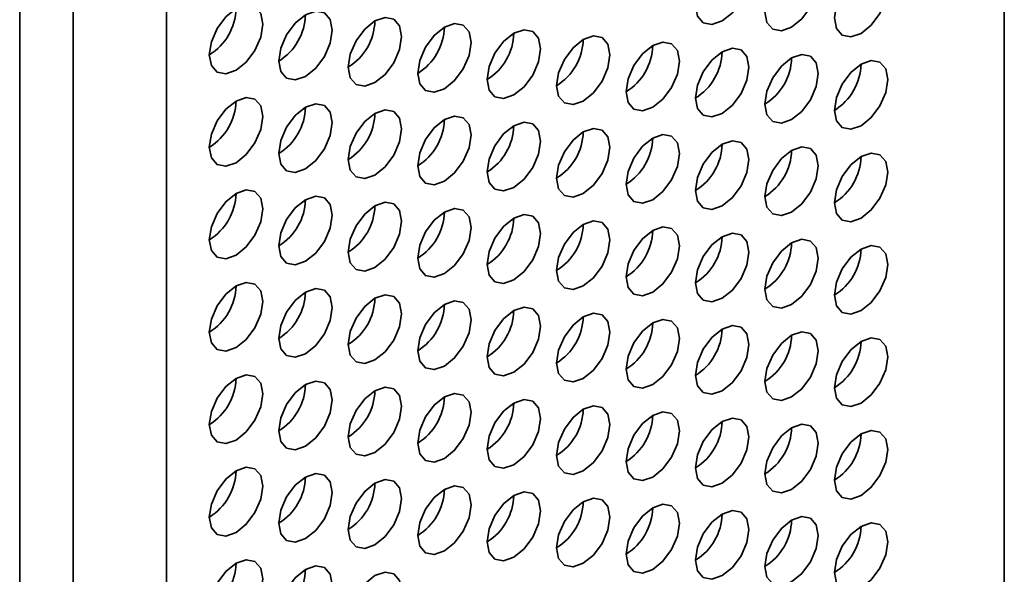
# Model space of a CAD drawing. Header units: millimetres. Extents: x 2 to 1120, y -2 to 861.
# Tile 221 of 226: x 976.54 to 985.23, y 611.13 to 616.03. Entities that reach past the tile are written whole.
import ezdxf

# ---------------------------------------------------------------- set-up
doc = ezdxf.new("R2010")
doc.units = ezdxf.units.MM

msp = doc.modelspace()

# ---------------------------------------------------------------- linework, layer by layer
at = {"color": 7, "linetype": 'Continuous', "lineweight": 35}
for p, q in [((985.2279, 504.6048), (985.2279, 628.9549)), ((977.8355, 624.9684), (977.8355, 499.4046)), ((976.5391, 498.7359), (976.5391, 624.6846)), ((977.0105, 498.9284), (977.0105, 624.4921))]:
    msp.add_line(p, q, dxfattribs=at)
at = {"color": 7, "linetype": 'Continuous', "lineweight": 35, "flags": 128}
for points in [[(982.7381, 616.0143), (982.8283, 616.0871), (982.9048, 616.1902), (982.9559, 616.308), (982.9738, 616.4225), (982.9559, 616.5163), (982.9048, 616.5751), (982.8283, 616.59), (982.7381, 616.5586), (982.6479, 616.4859), (982.5714, 616.3827), (982.5203, 616.2649), (982.5024, 616.1504), (982.5203, 616.0566), (982.5714, 615.9978), (982.6479, 615.9829), (982.7381, 616.0143)], [(983.3509, 615.9598), (983.4411, 616.0326), (983.5176, 616.1357), (983.5687, 616.2535), (983.5866, 616.368), (983.5687, 616.4618), (983.5176, 616.5206), (983.4411, 616.5355), (983.3509, 616.5042), (983.2607, 616.4314), (983.1843, 616.3282), (983.1332, 616.2104), (983.1152, 616.0959), (983.1332, 616.0021), (983.1843, 615.9433), (983.2607, 615.9284), (983.3509, 615.9598)], [(983.9638, 615.9053), (984.054, 615.9781), (984.1304, 616.0812), (984.1815, 616.199), (984.1995, 616.3135), (984.1815, 616.4073), (984.1304, 616.4662), (984.054, 616.481), (983.9638, 616.4497), (983.8736, 616.3769), (983.7971, 616.2737), (983.746, 616.1559), (983.7281, 616.0414), (983.746, 615.9476), (983.7971, 615.8888), (983.8736, 615.8739), (983.9638, 615.9053)], [(978.4483, 615.5792), (978.5385, 615.652), (978.615, 615.7551), (978.6661, 615.8729), (978.684, 615.9874), (978.6661, 616.0813), (978.615, 616.1401), (978.5385, 616.1549), (978.4483, 616.1236), (978.3581, 616.0508), (978.2817, 615.9476), (978.2306, 615.8298), (978.2126, 615.7153), (978.2306, 615.6215), (978.2817, 615.5627), (978.3581, 615.5478), (978.4483, 615.5792)], [(979.0612, 615.5247), (979.1514, 615.5975), (979.2278, 615.7006), (979.2789, 615.8184), (979.2969, 615.933), (979.2789, 616.0268), (979.2278, 616.0856), (979.1514, 616.1004), (979.0612, 616.0691), (978.971, 615.9963), (978.8945, 615.8931), (978.8434, 615.7753), (978.8254, 615.6608), (978.8434, 615.567), (978.8945, 615.5082), (978.971, 615.4934), (979.0612, 615.5247)], [(979.674, 615.4702), (979.7642, 615.543), (979.8406, 615.6461), (979.8917, 615.7639), (979.9097, 615.8785), (979.8917, 615.9723), (979.8406, 616.0311), (979.7642, 616.0459), (979.674, 616.0146), (979.5838, 615.9418), (979.5073, 615.8386), (979.4562, 615.7208), (979.4383, 615.6063), (979.4562, 615.5125), (979.5073, 615.4537), (979.5838, 615.4389), (979.674, 615.4702)], [(980.2868, 615.4157), (980.377, 615.4885), (980.4535, 615.5917), (980.5046, 615.7095), (980.5225, 615.824), (980.5046, 615.9178), (980.4535, 615.9766), (980.377, 615.9914), (980.2868, 615.9601), (980.1966, 615.8873), (980.1201, 615.7841), (980.069, 615.6663), (980.0511, 615.5518), (980.069, 615.458), (980.1201, 615.3992), (980.1966, 615.3844), (980.2868, 615.4157)], [(980.8996, 615.3612), (980.9898, 615.434), (981.0663, 615.5372), (981.1174, 615.655), (981.1353, 615.7695), (981.1174, 615.8633), (981.0663, 615.9221), (980.9898, 615.9369), (980.8996, 615.9056), (980.8094, 615.8328), (980.733, 615.7297), (980.6819, 615.6119), (980.6639, 615.4973), (980.6819, 615.4035), (980.733, 615.3447), (980.8094, 615.3299), (980.8996, 615.3612)], [(981.5125, 615.3067), (981.6027, 615.3795), (981.6791, 615.4827), (981.7302, 615.6005), (981.7482, 615.715), (981.7302, 615.8088), (981.6791, 615.8676), (981.6027, 615.8824), (981.5125, 615.8511), (981.4223, 615.7783), (981.3458, 615.6752), (981.2947, 615.5574), (981.2768, 615.4428), (981.2947, 615.349), (981.3458, 615.2902), (981.4223, 615.2754), (981.5125, 615.3067)], [(982.1253, 615.2522), (982.2155, 615.325), (982.2919, 615.4282), (982.343, 615.546), (982.361, 615.6605), (982.343, 615.7543), (982.2919, 615.8131), (982.2155, 615.828), (982.1253, 615.7966), (982.0351, 615.7238), (981.9586, 615.6207), (981.9075, 615.5029), (981.8896, 615.3884), (981.9075, 615.2946), (981.9586, 615.2357), (982.0351, 615.2209), (982.1253, 615.2522)], [(982.7381, 615.1977), (982.8283, 615.2705), (982.9048, 615.3737), (982.9559, 615.4915), (982.9738, 615.606), (982.9559, 615.6998), (982.9048, 615.7586), (982.8283, 615.7735), (982.7381, 615.7421), (982.6479, 615.6693), (982.5714, 615.5662), (982.5203, 615.4484), (982.5024, 615.3339), (982.5203, 615.2401), (982.5714, 615.1813), (982.6479, 615.1664), (982.7381, 615.1977)], [(983.3509, 615.1433), (983.4411, 615.216), (983.5176, 615.3192), (983.5687, 615.437), (983.5866, 615.5515), (983.5687, 615.6453), (983.5176, 615.7041), (983.4411, 615.719), (983.3509, 615.6876), (983.2607, 615.6148), (983.1843, 615.5117), (983.1332, 615.3939), (983.1152, 615.2794), (983.1332, 615.1856), (983.1843, 615.1268), (983.2607, 615.1119), (983.3509, 615.1433)], [(983.9638, 615.0888), (984.054, 615.1615), (984.1304, 615.2647), (984.1815, 615.3825), (984.1995, 615.497), (984.1815, 615.5908), (984.1304, 615.6496), (984.054, 615.6645), (983.9638, 615.6331), (983.8736, 615.5603), (983.7971, 615.4572), (983.746, 615.3394), (983.7281, 615.2249), (983.746, 615.1311), (983.7971, 615.0723), (983.8736, 615.0574), (983.9638, 615.0888)], [(978.4483, 614.7627), (978.5385, 614.8354), (978.615, 614.9386), (978.6661, 615.0564), (978.684, 615.1709), (978.6661, 615.2647), (978.615, 615.3235), (978.5385, 615.3384), (978.4483, 615.307), (978.3581, 615.2342), (978.2817, 615.1311), (978.2306, 615.0133), (978.2126, 614.8988), (978.2306, 614.805), (978.2817, 614.7462), (978.3581, 614.7313), (978.4483, 614.7627)], [(979.0612, 614.7082), (979.1514, 614.781), (979.2278, 614.8841), (979.2789, 615.0019), (979.2969, 615.1164), (979.2789, 615.2102), (979.2278, 615.269), (979.1514, 615.2839), (979.0612, 615.2525), (978.971, 615.1797), (978.8945, 615.0766), (978.8434, 614.9588), (978.8254, 614.8443), (978.8434, 614.7505), (978.8945, 614.6917), (978.971, 614.6768), (979.0612, 614.7082)], [(979.674, 614.6537), (979.7642, 614.7265), (979.8406, 614.8296), (979.8917, 614.9474), (979.9097, 615.0619), (979.8917, 615.1557), (979.8406, 615.2145), (979.7642, 615.2294), (979.674, 615.198), (979.5838, 615.1252), (979.5073, 615.0221), (979.4562, 614.9043), (979.4383, 614.7898), (979.4562, 614.696), (979.5073, 614.6372), (979.5838, 614.6223), (979.674, 614.6537)], [(980.2868, 614.5992), (980.377, 614.672), (980.4535, 614.7751), (980.5046, 614.8929), (980.5225, 615.0074), (980.5046, 615.1012), (980.4535, 615.16), (980.377, 615.1749), (980.2868, 615.1435), (980.1966, 615.0708), (980.1201, 614.9676), (980.069, 614.8498), (980.0511, 614.7353), (980.069, 614.6415), (980.1201, 614.5827), (980.1966, 614.5678), (980.2868, 614.5992)], [(980.8996, 614.5447), (980.9898, 614.6175), (981.0663, 614.7206), (981.1174, 614.8384), (981.1353, 614.9529), (981.1174, 615.0467), (981.0663, 615.1055), (980.9898, 615.1204), (980.8996, 615.089), (980.8094, 615.0163), (980.733, 614.9131), (980.6819, 614.7953), (980.6639, 614.6808), (980.6819, 614.587), (980.733, 614.5282), (980.8094, 614.5133), (980.8996, 614.5447)], [(981.5125, 614.4902), (981.6027, 614.563), (981.6791, 614.6661), (981.7302, 614.7839), (981.7482, 614.8984), (981.7302, 614.9922), (981.6791, 615.051), (981.6027, 615.0659), (981.5125, 615.0346), (981.4223, 614.9618), (981.3458, 614.8586), (981.2947, 614.7408), (981.2768, 614.6263), (981.2947, 614.5325), (981.3458, 614.4737), (981.4223, 614.4588), (981.5125, 614.4902)], [(982.1253, 614.4357), (982.2155, 614.5085), (982.2919, 614.6116), (982.343, 614.7294), (982.361, 614.8439), (982.343, 614.9377), (982.2919, 614.9966), (982.2155, 615.0114), (982.1253, 614.9801), (982.0351, 614.9073), (981.9586, 614.8041), (981.9075, 614.6863), (981.8896, 614.5718), (981.9075, 614.478), (981.9586, 614.4192), (982.0351, 614.4043), (982.1253, 614.4357)], [(982.7381, 614.3812), (982.8283, 614.454), (982.9048, 614.5571), (982.9559, 614.6749), (982.9738, 614.7895), (982.9559, 614.8833), (982.9048, 614.9421), (982.8283, 614.9569), (982.7381, 614.9256), (982.6479, 614.8528), (982.5714, 614.7496), (982.5203, 614.6318), (982.5024, 614.5173), (982.5203, 614.4235), (982.5714, 614.3647), (982.6479, 614.3499), (982.7381, 614.3812)], [(983.3509, 614.3267), (983.4411, 614.3995), (983.5176, 614.5026), (983.5687, 614.6204), (983.5866, 614.735), (983.5687, 614.8288), (983.5176, 614.8876), (983.4411, 614.9024), (983.3509, 614.8711), (983.2607, 614.7983), (983.1843, 614.6951), (983.1332, 614.5773), (983.1152, 614.4628), (983.1332, 614.369), (983.1843, 614.3102), (983.2607, 614.2954), (983.3509, 614.3267)], [(983.9638, 614.2722), (984.054, 614.345), (984.1304, 614.4482), (984.1815, 614.5659), (984.1995, 614.6805), (984.1815, 614.7743), (984.1304, 614.8331), (984.054, 614.8479), (983.9638, 614.8166), (983.8736, 614.7438), (983.7971, 614.6406), (983.746, 614.5228), (983.7281, 614.4083), (983.746, 614.3145), (983.7971, 614.2557), (983.8736, 614.2409), (983.9638, 614.2722)], [(978.4483, 613.9461), (978.5385, 614.0189), (978.615, 614.1221), (978.6661, 614.2399), (978.684, 614.3544), (978.6661, 614.4482), (978.615, 614.507), (978.5385, 614.5218), (978.4483, 614.4905), (978.3581, 614.4177), (978.2817, 614.3145), (978.2306, 614.1967), (978.2126, 614.0822), (978.2306, 613.9884), (978.2817, 613.9296), (978.3581, 613.9148), (978.4483, 613.9461)], [(979.0612, 613.8916), (979.1514, 613.9644), (979.2278, 614.0676), (979.2789, 614.1854), (979.2969, 614.2999), (979.2789, 614.3937), (979.2278, 614.4525), (979.1514, 614.4673), (979.0612, 614.436), (978.971, 614.3632), (978.8945, 614.2601), (978.8434, 614.1423), (978.8254, 614.0277), (978.8434, 613.9339), (978.8945, 613.8751), (978.971, 613.8603), (979.0612, 613.8916)], [(979.674, 613.8371), (979.7642, 613.9099), (979.8406, 614.0131), (979.8917, 614.1309), (979.9097, 614.2454), (979.8917, 614.3392), (979.8406, 614.398), (979.7642, 614.4128), (979.674, 614.3815), (979.5838, 614.3087), (979.5073, 614.2056), (979.4562, 614.0878), (979.4383, 613.9732), (979.4562, 613.8794), (979.5073, 613.8206), (979.5838, 613.8058), (979.674, 613.8371)], [(980.2868, 613.7826), (980.377, 613.8554), (980.4535, 613.9586), (980.5046, 614.0764), (980.5225, 614.1909), (980.5046, 614.2847), (980.4535, 614.3435), (980.377, 614.3584), (980.2868, 614.327), (980.1966, 614.2542), (980.1201, 614.1511), (980.069, 614.0333), (980.0511, 613.9188), (980.069, 613.8249), (980.1201, 613.7661), (980.1966, 613.7513), (980.2868, 613.7826)], [(980.8996, 613.7281), (980.9898, 613.8009), (981.0663, 613.9041), (981.1174, 614.0219), (981.1353, 614.1364), (981.1174, 614.2302), (981.0663, 614.289), (980.9898, 614.3039), (980.8996, 614.2725), (980.8094, 614.1997), (980.733, 614.0966), (980.6819, 613.9788), (980.6639, 613.8643), (980.6819, 613.7705), (980.733, 613.7117), (980.8094, 613.6968), (980.8996, 613.7281)], [(981.5125, 613.6737), (981.6027, 613.7464), (981.6791, 613.8496), (981.7302, 613.9674), (981.7482, 614.0819), (981.7302, 614.1757), (981.6791, 614.2345), (981.6027, 614.2494), (981.5125, 614.218), (981.4223, 614.1452), (981.3458, 614.0421), (981.2947, 613.9243), (981.2768, 613.8098), (981.2947, 613.716), (981.3458, 613.6572), (981.4223, 613.6423), (981.5125, 613.6737)], [(982.1253, 613.6192), (982.2155, 613.6919), (982.2919, 613.7951), (982.343, 613.9129), (982.361, 614.0274), (982.343, 614.1212), (982.2919, 614.18), (982.2155, 614.1949), (982.1253, 614.1635), (982.0351, 614.0907), (981.9586, 613.9876), (981.9075, 613.8698), (981.8896, 613.7553), (981.9075, 613.6615), (981.9586, 613.6027), (982.0351, 613.5878), (982.1253, 613.6192)], [(982.7381, 613.5647), (982.8283, 613.6375), (982.9048, 613.7406), (982.9559, 613.8584), (982.9738, 613.9729), (982.9559, 614.0667), (982.9048, 614.1255), (982.8283, 614.1404), (982.7381, 614.109), (982.6479, 614.0362), (982.5714, 613.9331), (982.5203, 613.8153), (982.5024, 613.7008), (982.5203, 613.607), (982.5714, 613.5482), (982.6479, 613.5333), (982.7381, 613.5647)], [(983.3509, 613.5102), (983.4411, 613.583), (983.5176, 613.6861), (983.5687, 613.8039), (983.5866, 613.9184), (983.5687, 614.0122), (983.5176, 614.071), (983.4411, 614.0859), (983.3509, 614.0545), (983.2607, 613.9817), (983.1843, 613.8786), (983.1332, 613.7608), (983.1152, 613.6463), (983.1332, 613.5525), (983.1843, 613.4937), (983.2607, 613.4788), (983.3509, 613.5102)], [(983.9638, 613.4557), (984.054, 613.5285), (984.1304, 613.6316), (984.1815, 613.7494), (984.1995, 613.8639), (984.1815, 613.9577), (984.1304, 614.0165), (984.054, 614.0314), (983.9638, 614), (983.8736, 613.9272), (983.7971, 613.8241), (983.746, 613.7063), (983.7281, 613.5918), (983.746, 613.498), (983.7971, 613.4392), (983.8736, 613.4243), (983.9638, 613.4557)], [(978.4483, 613.1296), (978.5385, 613.2024), (978.615, 613.3055), (978.6661, 613.4233), (978.684, 613.5378), (978.6661, 613.6316), (978.615, 613.6904), (978.5385, 613.7053), (978.4483, 613.6739), (978.3581, 613.6011), (978.2817, 613.498), (978.2306, 613.3802), (978.2126, 613.2657), (978.2306, 613.1719), (978.2817, 613.1131), (978.3581, 613.0982), (978.4483, 613.1296)], [(979.0612, 613.0751), (979.1514, 613.1479), (979.2278, 613.251), (979.2789, 613.3688), (979.2969, 613.4833), (979.2789, 613.5771), (979.2278, 613.6359), (979.1514, 613.6508), (979.0612, 613.6194), (978.971, 613.5467), (978.8945, 613.4435), (978.8434, 613.3257), (978.8254, 613.2112), (978.8434, 613.1174), (978.8945, 613.0586), (978.971, 613.0437), (979.0612, 613.0751)], [(979.674, 613.0206), (979.7642, 613.0934), (979.8406, 613.1965), (979.8917, 613.3143), (979.9097, 613.4288), (979.8917, 613.5226), (979.8406, 613.5814), (979.7642, 613.5963), (979.674, 613.565), (979.5838, 613.4922), (979.5073, 613.389), (979.4562, 613.2712), (979.4383, 613.1567), (979.4562, 613.0629), (979.5073, 613.0041), (979.5838, 612.9892), (979.674, 613.0206)], [(980.2868, 612.9661), (980.377, 613.0389), (980.4535, 613.142), (980.5046, 613.2598), (980.5225, 613.3743), (980.5046, 613.4681), (980.4535, 613.527), (980.377, 613.5418), (980.2868, 613.5105), (980.1966, 613.4377), (980.1201, 613.3345), (980.069, 613.2167), (980.0511, 613.1022), (980.069, 613.0084), (980.1201, 612.9496), (980.1966, 612.9347), (980.2868, 612.9661)], [(980.8996, 612.9116), (980.9898, 612.9844), (981.0663, 613.0875), (981.1174, 613.2053), (981.1353, 613.3199), (981.1174, 613.4137), (981.0663, 613.4725), (980.9898, 613.4873), (980.8996, 613.456), (980.8094, 613.3832), (980.733, 613.28), (980.6819, 613.1622), (980.6639, 613.0477), (980.6819, 612.9539), (980.733, 612.8951), (980.8094, 612.8803), (980.8996, 612.9116)], [(981.5125, 612.8571), (981.6027, 612.9299), (981.6791, 613.033), (981.7302, 613.1508), (981.7482, 613.2654), (981.7302, 613.3592), (981.6791, 613.418), (981.6027, 613.4328), (981.5125, 613.4015), (981.4223, 613.3287), (981.3458, 613.2255), (981.2947, 613.1077), (981.2768, 612.9932), (981.2947, 612.8994), (981.3458, 612.8406), (981.4223, 612.8258), (981.5125, 612.8571)], [(982.1253, 612.8026), (982.2155, 612.8754), (982.2919, 612.9786), (982.343, 613.0963), (982.361, 613.2109), (982.343, 613.3047), (982.2919, 613.3635), (982.2155, 613.3783), (982.1253, 613.347), (982.0351, 613.2742), (981.9586, 613.171), (981.9075, 613.0532), (981.8896, 612.9387), (981.9075, 612.8449), (981.9586, 612.7861), (982.0351, 612.7713), (982.1253, 612.8026)], [(982.7381, 612.7481), (982.8283, 612.8209), (982.9048, 612.9241), (982.9559, 613.0419), (982.9738, 613.1564), (982.9559, 613.2502), (982.9048, 613.309), (982.8283, 613.3238), (982.7381, 613.2925), (982.6479, 613.2197), (982.5714, 613.1165), (982.5203, 612.9988), (982.5024, 612.8842), (982.5203, 612.7904), (982.5714, 612.7316), (982.6479, 612.7168), (982.7381, 612.7481)], [(983.3509, 612.6936), (983.4411, 612.7664), (983.5176, 612.8696), (983.5687, 612.9874), (983.5866, 613.1019), (983.5687, 613.1957), (983.5176, 613.2545), (983.4411, 613.2693), (983.3509, 613.238), (983.2607, 613.1652), (983.1843, 613.0621), (983.1332, 612.9443), (983.1152, 612.8297), (983.1332, 612.7359), (983.1843, 612.6771), (983.2607, 612.6623), (983.3509, 612.6936)], [(983.9638, 612.6391), (984.054, 612.7119), (984.1304, 612.8151), (984.1815, 612.9329), (984.1995, 613.0474), (984.1815, 613.1412), (984.1304, 613.2), (984.054, 613.2148), (983.9638, 613.1835), (983.8736, 613.1107), (983.7971, 613.0076), (983.746, 612.8898), (983.7281, 612.7752), (983.746, 612.6814), (983.7971, 612.6226), (983.8736, 612.6078), (983.9638, 612.6391)], [(978.4483, 612.313), (978.5385, 612.3858), (978.615, 612.489), (978.6661, 612.6068), (978.684, 612.7213), (978.6661, 612.8151), (978.615, 612.8739), (978.5385, 612.8888), (978.4483, 612.8574), (978.3581, 612.7846), (978.2817, 612.6815), (978.2306, 612.5637), (978.2126, 612.4491), (978.2306, 612.3553), (978.2817, 612.2965), (978.3581, 612.2817), (978.4483, 612.313)], [(979.0612, 612.2585), (979.1514, 612.3313), (979.2278, 612.4345), (979.2789, 612.5523), (979.2969, 612.6668), (979.2789, 612.7606), (979.2278, 612.8194), (979.1514, 612.8343), (979.0612, 612.8029), (978.971, 612.7301), (978.8945, 612.627), (978.8434, 612.5092), (978.8254, 612.3947), (978.8434, 612.3009), (978.8945, 612.242), (978.971, 612.2272), (979.0612, 612.2585)], [(979.674, 612.2041), (979.7642, 612.2768), (979.8406, 612.38), (979.8917, 612.4978), (979.9097, 612.6123), (979.8917, 612.7061), (979.8406, 612.7649), (979.7642, 612.7798), (979.674, 612.7484), (979.5838, 612.6756), (979.5073, 612.5725), (979.4562, 612.4547), (979.4383, 612.3402), (979.4562, 612.2464), (979.5073, 612.1876), (979.5838, 612.1727), (979.674, 612.2041)], [(980.2868, 612.1496), (980.377, 612.2223), (980.4535, 612.3255), (980.5046, 612.4433), (980.5225, 612.5578), (980.5046, 612.6516), (980.4535, 612.7104), (980.377, 612.7253), (980.2868, 612.6939), (980.1966, 612.6211), (980.1201, 612.518), (980.069, 612.4002), (980.0511, 612.2857), (980.069, 612.1919), (980.1201, 612.1331), (980.1966, 612.1182), (980.2868, 612.1496)], [(980.8996, 612.0951), (980.9898, 612.1679), (981.0663, 612.271), (981.1174, 612.3888), (981.1353, 612.5033), (981.1174, 612.5971), (981.0663, 612.6559), (980.9898, 612.6708), (980.8996, 612.6394), (980.8094, 612.5666), (980.733, 612.4635), (980.6819, 612.3457), (980.6639, 612.2312), (980.6819, 612.1374), (980.733, 612.0786), (980.8094, 612.0637), (980.8996, 612.0951)], [(981.5125, 612.0406), (981.6027, 612.1134), (981.6791, 612.2165), (981.7302, 612.3343), (981.7482, 612.4488), (981.7302, 612.5426), (981.6791, 612.6014), (981.6027, 612.6163), (981.5125, 612.5849), (981.4223, 612.5121), (981.3458, 612.409), (981.2947, 612.2912), (981.2768, 612.1767), (981.2947, 612.0829), (981.3458, 612.0241), (981.4223, 612.0092), (981.5125, 612.0406)], [(982.1253, 611.9861), (982.2155, 612.0589), (982.2919, 612.162), (982.343, 612.2798), (982.361, 612.3943), (982.343, 612.4881), (982.2919, 612.5469), (982.2155, 612.5618), (982.1253, 612.5304), (982.0351, 612.4576), (981.9586, 612.3545), (981.9075, 612.2367), (981.8896, 612.1222), (981.9075, 612.0284), (981.9586, 611.9696), (982.0351, 611.9547), (982.1253, 611.9861)], [(982.7381, 611.9316), (982.8283, 612.0044), (982.9048, 612.1075), (982.9559, 612.2253), (982.9738, 612.3398), (982.9559, 612.4336), (982.9048, 612.4924), (982.8283, 612.5073), (982.7381, 612.4759), (982.6479, 612.4032), (982.5714, 612.3), (982.5203, 612.1822), (982.5024, 612.0677), (982.5203, 611.9739), (982.5714, 611.9151), (982.6479, 611.9002), (982.7381, 611.9316)], [(983.3509, 611.8771), (983.4411, 611.9499), (983.5176, 612.053), (983.5687, 612.1708), (983.5866, 612.2853), (983.5687, 612.3791), (983.5176, 612.4379), (983.4411, 612.4528), (983.3509, 612.4214), (983.2607, 612.3487), (983.1843, 612.2455), (983.1332, 612.1277), (983.1152, 612.0132), (983.1332, 611.9194), (983.1843, 611.8606), (983.2607, 611.8457), (983.3509, 611.8771)], [(983.9638, 611.8226), (984.054, 611.8954), (984.1304, 611.9985), (984.1815, 612.1163), (984.1995, 612.2308), (984.1815, 612.3246), (984.1304, 612.3835), (984.054, 612.3983), (983.9638, 612.367), (983.8736, 612.2942), (983.7971, 612.191), (983.746, 612.0732), (983.7281, 611.9587), (983.746, 611.8649), (983.7971, 611.8061), (983.8736, 611.7912), (983.9638, 611.8226)], [(978.4483, 611.4965), (978.5385, 611.5693), (978.615, 611.6724), (978.6661, 611.7902), (978.684, 611.9047), (978.6661, 611.9985), (978.615, 612.0574), (978.5385, 612.0722), (978.4483, 612.0409), (978.3581, 611.9681), (978.2817, 611.8649), (978.2306, 611.7471), (978.2126, 611.6326), (978.2306, 611.5388), (978.2817, 611.48), (978.3581, 611.4651), (978.4483, 611.4965)], [(979.0612, 611.442), (979.1514, 611.5148), (979.2278, 611.6179), (979.2789, 611.7357), (979.2969, 611.8503), (979.2789, 611.9441), (979.2278, 612.0029), (979.1514, 612.0177), (979.0612, 611.9864), (978.971, 611.9136), (978.8945, 611.8104), (978.8434, 611.6926), (978.8254, 611.5781), (978.8434, 611.4843), (978.8945, 611.4255), (978.971, 611.4107), (979.0612, 611.442)], [(979.674, 611.3875), (979.7642, 611.4603), (979.8406, 611.5634), (979.8917, 611.6812), (979.9097, 611.7958), (979.8917, 611.8896), (979.8406, 611.9484), (979.7642, 611.9632), (979.674, 611.9319), (979.5838, 611.8591), (979.5073, 611.7559), (979.4562, 611.6381), (979.4383, 611.5236), (979.4562, 611.4298), (979.5073, 611.371), (979.5838, 611.3562), (979.674, 611.3875)], [(980.2868, 611.333), (980.377, 611.4058), (980.4535, 611.509), (980.5046, 611.6267), (980.5225, 611.7413), (980.5046, 611.8351), (980.4535, 611.8939), (980.377, 611.9087), (980.2868, 611.8774), (980.1966, 611.8046), (980.1201, 611.7014), (980.069, 611.5836), (980.0511, 611.4691), (980.069, 611.3753), (980.1201, 611.3165), (980.1966, 611.3017), (980.2868, 611.333)], [(980.8996, 611.2785), (980.9898, 611.3513), (981.0663, 611.4545), (981.1174, 611.5723), (981.1353, 611.6868), (981.1174, 611.7806), (981.0663, 611.8394), (980.9898, 611.8542), (980.8996, 611.8229), (980.8094, 611.7501), (980.733, 611.6469), (980.6819, 611.5292), (980.6639, 611.4146), (980.6819, 611.3208), (980.733, 611.262), (980.8094, 611.2472), (980.8996, 611.2785)], [(981.5125, 611.224), (981.6027, 611.2968), (981.6791, 611.4), (981.7302, 611.5178), (981.7482, 611.6323), (981.7302, 611.7261), (981.6791, 611.7849), (981.6027, 611.7997), (981.5125, 611.7684), (981.4223, 611.6956), (981.3458, 611.5925), (981.2947, 611.4747), (981.2768, 611.3601), (981.2947, 611.2663), (981.3458, 611.2075), (981.4223, 611.1927), (981.5125, 611.224)], [(982.1253, 611.1695), (982.2155, 611.2423), (982.2919, 611.3455), (982.343, 611.4633), (982.361, 611.5778), (982.343, 611.6716), (982.2919, 611.7304), (982.2155, 611.7452), (982.1253, 611.7139), (982.0351, 611.6411), (981.9586, 611.538), (981.9075, 611.4202), (981.8896, 611.3056), (981.9075, 611.2118), (981.9586, 611.153), (982.0351, 611.1382), (982.1253, 611.1695)], [(982.7381, 611.115), (982.8283, 611.1878), (982.9048, 611.291), (982.9559, 611.4088), (982.9738, 611.5233), (982.9559, 611.6171), (982.9048, 611.6759), (982.8283, 611.6908), (982.7381, 611.6594), (982.6479, 611.5866), (982.5714, 611.4835), (982.5203, 611.3657), (982.5024, 611.2512), (982.5203, 611.1574), (982.5714, 611.0985), (982.6479, 611.0837), (982.7381, 611.115)], [(983.3509, 611.0605), (983.4411, 611.1333), (983.5176, 611.2365), (983.5687, 611.3543), (983.5866, 611.4688), (983.5687, 611.5626), (983.5176, 611.6214), (983.4411, 611.6363), (983.3509, 611.6049), (983.2607, 611.5321), (983.1843, 611.429), (983.1332, 611.3112), (983.1152, 611.1967), (983.1332, 611.1029), (983.1843, 611.0441), (983.2607, 611.0292), (983.3509, 611.0605)], [(983.9638, 611.0061), (984.054, 611.0788), (984.1304, 611.182), (984.1815, 611.2998), (984.1995, 611.4143), (984.1815, 611.5081), (984.1304, 611.5669), (984.054, 611.5818), (983.9638, 611.5504), (983.8736, 611.4776), (983.7971, 611.3745), (983.746, 611.2567), (983.7281, 611.1422), (983.746, 611.0484), (983.7971, 610.9896), (983.8736, 610.9747), (983.9638, 611.0061)], [(978.4483, 610.68), (978.5385, 610.7527), (978.615, 610.8559), (978.6661, 610.9737), (978.684, 611.0882), (978.6661, 611.182), (978.615, 611.2408), (978.5385, 611.2557), (978.4483, 611.2243), (978.3581, 611.1515), (978.2817, 611.0484), (978.2306, 610.9306), (978.2126, 610.8161), (978.2306, 610.7223), (978.2817, 610.6635), (978.3581, 610.6486), (978.4483, 610.68)], [(979.0612, 610.6255), (979.1514, 610.6983), (979.2278, 610.8014), (979.2789, 610.9192), (979.2969, 611.0337), (979.2789, 611.1275), (979.2278, 611.1863), (979.1514, 611.2012), (979.0612, 611.1698), (978.971, 611.097), (978.8945, 610.9939), (978.8434, 610.8761), (978.8254, 610.7616), (978.8434, 610.6678), (978.8945, 610.609), (978.971, 610.5941), (979.0612, 610.6255)], [(979.674, 610.571), (979.7642, 610.6438), (979.8406, 610.7469), (979.8917, 610.8647), (979.9097, 610.9792), (979.8917, 611.073), (979.8406, 611.1318), (979.7642, 611.1467), (979.674, 611.1153), (979.5838, 611.0425), (979.5073, 610.9394), (979.4562, 610.8216), (979.4383, 610.7071), (979.4562, 610.6133), (979.5073, 610.5545), (979.5838, 610.5396), (979.674, 610.571)]]:
    msp.add_lwpolyline(points, dxfattribs=at)
at = {"color": 7, "linetype": 'Continuous', "lineweight": 35}
for centre in [(977.9529, 616.1374), (978.5657, 616.0829), (979.1785, 616.0284), (979.7913, 615.9739), (980.4042, 615.9194), (981.017, 615.8649), (981.6298, 615.8104), (982.2426, 615.756), (982.8555, 615.7015), (983.4683, 615.647), (977.9529, 615.3209), (978.5657, 615.2664), (979.1785, 615.2119), (979.7913, 615.1574), (980.4042, 615.1029), (981.017, 615.0484), (981.6298, 614.9939), (982.2426, 614.9394), (982.8555, 614.8849), (983.4683, 614.8304), (977.9529, 614.5043), (978.5657, 614.4498), (979.1785, 614.3953), (979.7913, 614.3408), (980.4042, 614.2863), (981.017, 614.2319), (981.6298, 614.1774), (982.2426, 614.1229), (982.8555, 614.0684), (983.4683, 614.0139), (977.9529, 613.6878), (978.5657, 613.6333), (979.1785, 613.5788), (979.7913, 613.5243), (980.4042, 613.4698), (981.017, 613.4153), (981.6298, 613.3608), (982.2426, 613.3063), (982.8555, 613.2518), (983.4683, 613.1973), (977.9529, 612.8712), (978.5657, 612.8167), (979.1785, 612.7623), (979.7913, 612.7078), (980.4042, 612.6533), (981.017, 612.5988), (981.6298, 612.5443), (982.2426, 612.4898), (982.8555, 612.4353), (983.4683, 612.3808), (977.9529, 612.0547), (978.5657, 612.0002), (979.1785, 611.9457), (979.7913, 611.8912), (980.4042, 611.8367), (981.017, 611.7822), (981.6298, 611.7277), (982.2426, 611.6732), (982.8555, 611.6188), (983.4683, 611.5643), (977.9529, 611.2382), (978.5657, 611.1837)]:
    msp.add_arc(centre, 0.4957, 301.60594, 358.39944, dxfattribs=at)

doc.saveas('drawing.dxf')
